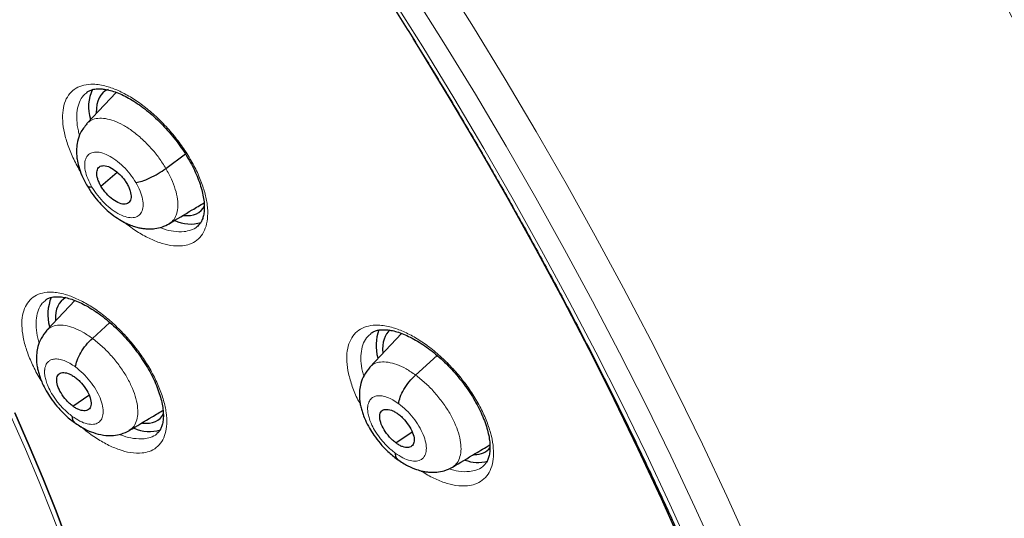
# Model space of a CAD drawing. Header units: millimetres. Extents: x 8 to 2385, y 12 to 2606.
# Tile 70 of 156: x 2204 to 2224, y 898 to 907. Entities that reach past the tile are written whole.
import ezdxf

# ---------------------------------------------------------------- set-up
doc = ezdxf.new("R2010")
doc.units = ezdxf.units.MM

msp = doc.modelspace()

# ---------------------------------------------------------------- linework, layer by layer
at = {"color": 7, "linetype": 'Continuous', "lineweight": 30}
for p, q in [((2206.363, 905.997), (2205.787, 905.389)), ((2207.334, 904.511), (2207.715, 904.793)), ((2206.066, 904.162), (2206.379, 904.436)), ((2205.554, 901.928), (2205.004, 901.346)), ((2205.898, 901.187), (2206.24, 901.497)), ((2211.941, 901.284), (2211.319, 900.626)), ((2212.215, 900.469), (2212.638, 900.852)), ((2205.516, 899.86), (2205.828, 900.077)), ((2211.832, 899.141), (2212.146, 899.359))]:
    msp.add_line(p, q, dxfattribs=at)
at = {"color": 252, "linetype": 'Continuous', "lineweight": 0, "flags": 128}
for points in [[(2212.708, 908.293), (2213.345, 907.276), (2213.967, 906.257), (2214.571, 905.236), (2215.159, 904.214), (2215.728, 903.192), (2216.28, 902.171), (2216.814, 901.15), (2217.329, 900.131), (2217.825, 899.115), (2218.301, 898.102), (2218.758, 897.093)], [(2218.129, 896.887), (2217.677, 897.886), (2217.205, 898.889), (2216.714, 899.895), (2216.205, 900.904), (2215.676, 901.914), (2215.13, 902.926), (2214.566, 903.938), (2213.984, 904.949), (2213.385, 905.96), (2212.77, 906.969), (2212.139, 907.976)], [(2211.737, 907.876), (2212.358, 906.886), (2212.964, 905.893), (2213.553, 904.898), (2214.125, 903.902), (2214.68, 902.906), (2215.218, 901.911), (2215.738, 900.917), (2216.24, 899.924), (2216.723, 898.934), (2217.187, 897.947), (2217.632, 896.964)], [(2204.303, 899.667), (2204.588, 899.022), (2204.857, 898.381), (2205.111, 897.745), (2205.35, 897.113)]]:
    msp.add_lwpolyline(points, dxfattribs=at)
at = {"color": 7, "linetype": 'Continuous', "lineweight": 30, "flags": 128}
for points in [[(2212.164, 907.054), (2212.295, 906.842), (2212.887, 905.865), (2213.464, 904.888), (2214.023, 903.909), (2214.566, 902.93), (2215.092, 901.952), (2215.6, 900.975), (2216.09, 900), (2216.562, 899.027), (2217.015, 898.058), (2217.449, 897.092)], [(2204.379, 899.728), (2204.664, 899.083), (2204.934, 898.442), (2205.188, 897.806), (2205.426, 897.174)], [(2205.426, 897.174), (2205.188, 897.806), (2204.934, 898.442), (2204.664, 899.083), (2204.379, 899.728)]]:
    msp.add_lwpolyline(points, dxfattribs=at)
at = {"color": 7, "linetype": 'Continuous', "lineweight": 30}
for centre, radius, start, end in [((2206.618, 905.714), 0.796, 154.1684, 197.4436), ((2207.815, 904.152), 0.729, 245.0744, 286.9209), ((2205.892, 901.653), 0.865, 157.2058, 195.8161), ((2212.34, 901.05), 0.897, 160.2, 195.8391), ((2207.016, 900.085), 0.72, 245.1675, 287.1124), ((2213.439, 899.468), 0.709, 248.7657, 284.9042)]:
    msp.add_arc(centre, radius, start, end, dxfattribs=at)
for centre, major_axis, ratio, start_param, end_param in [((2207.057, 904.833), (-0.941, 1.169), 0.458717, 6.133759, 6.839964), ((2207.057, 904.833), (-0.941, 1.169), 0.458717, 2.696563, 3.358016), ((2206.259, 900.773), (-0.943, 1.17), 0.458154, 6.173879, 6.834932), ((2212.665, 900.169), (-0.95, 1.177), 0.458707, 6.270032, 6.879709), ((2206.259, 900.773), (-0.943, 1.17), 0.458154, 2.697257, 3.337497), ((2212.665, 900.169), (-0.95, 1.177), 0.458707, 2.779694, 3.266161)]:
    msp.add_ellipse(centre, major_axis=major_axis, ratio=ratio, start_param=start_param, end_param=end_param, dxfattribs=at)
at = {"color": 252, "linetype": 'Continuous', "lineweight": 0}
for points, knots in [([(2190.419, 943.757), (2191.408, 943.163), (2193.386, 941.976), (2196.393, 939.869), (2199.399, 937.545), (2202.386, 934.997), (2205.329, 932.251), (2208.205, 929.328), (2210.991, 926.251), (2213.666, 923.044), (2216.209, 919.731), (2218.6, 916.34), (2220.82, 912.896), (2222.852, 909.426), (2224.68, 905.957), (2226.289, 902.518), (2227.667, 899.134), (2228.804, 895.832), (2229.69, 892.638), (2230.318, 889.577), (2230.684, 886.673), (2230.784, 883.949), (2230.618, 881.425), (2230.186, 879.123), (2229.495, 877.057), (2228.541, 875.256), (2227.446, 873.797), (2226.561, 873.078), (2226.169, 872.759)], [0, 0, 0, 0, 0.038768, 0.077537, 0.116305, 0.155073, 0.193842, 0.23261, 0.271379, 0.310147, 0.348915, 0.387684, 0.426452, 0.46522, 0.503989, 0.542757, 0.581526, 0.620294, 0.659062, 0.697831, 0.736599, 0.775367, 0.814136, 0.852904, 0.891672, 0.930441, 0.969209, 1, 1, 1, 1]), ([(2207.657, 902.997), (2207.705, 903.005), (2207.811, 903.024), (2207.945, 903.1), (2208.055, 903.219), (2208.126, 903.378), (2208.158, 903.571), (2208.149, 903.793), (2208.101, 904.036), (2208.013, 904.295), (2207.889, 904.561), (2207.733, 904.828), (2207.548, 905.088), (2207.34, 905.333), (2207.115, 905.557), (2206.879, 905.752), (2206.64, 905.915), (2206.402, 906.039), (2206.155, 906.13), (2205.927, 906.166), (2205.728, 906.147), (2205.573, 906.086), (2205.45, 905.981), (2205.364, 905.836), (2205.317, 905.655), (2205.31, 905.444), (2205.344, 905.208), (2205.418, 904.954), (2205.525, 904.693), (2205.623, 904.519), (2205.671, 904.435)], [0, 0, 0, 0, 0.0291889, 0.0649411, 0.1006931, 0.1364341, 0.1721749, 0.2078785, 0.2435819, 0.2792384, 0.3148947, 0.3505149, 0.3861352, 0.421746, 0.4573569, 0.4929892, 0.5286216, 0.5642967, 0.5999721, 0.6445186, 0.6802653, 0.716012, 0.7517594, 0.7875066, 0.8232382, 0.8589695, 0.8946584, 0.9303472, 0.9659902, 1, 1, 1, 1]), ([(2205.649, 905.155), (2205.64, 905.185), (2205.608, 905.291), (2205.589, 905.458), (2205.594, 905.649), (2205.639, 905.81), (2205.703, 905.926), (2205.764, 905.974), (2205.787, 905.991)], [0, 0, 0, 0, 0.0791198, 0.2794115, 0.4799619, 0.6805139, 0.8811738, 1, 1, 1, 1]), ([(2205.788, 905.388), (2205.817, 905.413), (2205.876, 905.465), (2206.002, 905.495), (2206.152, 905.491), (2206.32, 905.447), (2206.501, 905.362), (2206.687, 905.241), (2206.87, 905.089), (2207.044, 904.913), (2207.204, 904.718), (2207.291, 904.58), (2207.334, 904.511)], [0, 0, 0, 0, 0.09328, 0.194024, 0.294768, 0.395379, 0.496043, 0.596793, 0.697555, 0.798353, 0.899107, 1, 1, 1, 1]), ([(2205.89, 904.143), (2205.86, 904.199), (2205.8, 904.312), (2205.753, 904.473), (2205.742, 904.614), (2205.771, 904.727), (2205.838, 904.803), (2205.937, 904.837), (2206.062, 904.827), (2206.205, 904.773), (2206.355, 904.68), (2206.503, 904.553), (2206.64, 904.401), (2206.712, 904.29), (2206.748, 904.234)], [0, 0, 0, 0, 0.083336, 0.16667, 0.250005, 0.333339, 0.416673, 0.500003, 0.583336, 0.666668, 0.750003, 0.833337, 0.916667, 1, 1, 1, 1]), ([(2207.334, 904.511), (2207.372, 904.441), (2207.449, 904.302), (2207.524, 904.099), (2207.567, 903.908), (2207.574, 903.737), (2207.543, 903.595), (2207.486, 903.489), (2207.425, 903.45), (2207.398, 903.434)], [0, 0, 0, 0, 0.147967, 0.295731, 0.443559, 0.591335, 0.739092, 0.886724, 1, 1, 1, 1]), ([(2206.748, 904.234), (2206.778, 904.178), (2206.838, 904.066), (2206.885, 903.905), (2206.896, 903.763), (2206.867, 903.651), (2206.801, 903.575), (2206.701, 903.541), (2206.576, 903.551), (2206.433, 903.605), (2206.283, 903.698), (2206.135, 903.825), (2205.998, 903.976), (2205.926, 904.087), (2205.89, 904.143)], [0, 0, 0, 0, 0.083333, 0.166663, 0.249997, 0.333332, 0.416664, 0.499997, 0.583327, 0.666661, 0.749995, 0.83333, 0.916664, 1, 1, 1, 1]), ([(2206.509, 903.466), (2206.585, 903.408), (2206.741, 903.289), (2206.977, 903.153), (2207.209, 903.054), (2207.443, 902.992), (2207.582, 902.995), (2207.657, 902.997)], [0, 0, 0, 0, 0.1869, 0.381028, 0.575405, 0.769783, 1, 1, 1, 1]), ([(2207.693, 903.274), (2207.625, 903.273), (2207.5, 903.27), (2207.335, 903.308), (2207.244, 903.348), (2207.222, 903.357)], [0, 0, 0, 0, 0.473309, 0.872978, 1, 1, 1, 1]), ([(2207.951, 903.378), (2207.95, 903.376), (2207.916, 903.339), (2207.83, 903.301), (2207.735, 903.282), (2207.693, 903.274)], [0, 0, 0, 0, 0.020472, 0.559727, 1, 1, 1, 1]), ([(2206.872, 898.945), (2206.918, 898.953), (2207.022, 898.971), (2207.153, 899.046), (2207.26, 899.163), (2207.328, 899.321), (2207.358, 899.512), (2207.346, 899.732), (2207.296, 899.973), (2207.205, 900.231), (2207.08, 900.496), (2206.921, 900.761), (2206.735, 901.02), (2206.526, 901.264), (2206.301, 901.488), (2206.065, 901.683), (2205.825, 901.846), (2205.588, 901.97), (2205.343, 902.061), (2205.116, 902.099), (2204.92, 902.081), (2204.766, 902.021), (2204.647, 901.917), (2204.563, 901.774), (2204.519, 901.595), (2204.515, 901.385), (2204.552, 901.151), (2204.626, 900.899), (2204.742, 900.636), (2204.836, 900.452), (2204.898, 900.359), (2204.902, 900.354)], [0, 0, 0, 0, 0.028676, 0.064291, 0.099906, 0.135503, 0.1711, 0.206665, 0.24223, 0.277762, 0.313295, 0.34881, 0.384325, 0.419844, 0.455362, 0.490905, 0.526448, 0.562025, 0.597602, 0.642041, 0.677646, 0.713251, 0.748857, 0.784463, 0.820051, 0.855638, 0.891193, 0.926747, 0.962272, 0.997797, 1, 1, 1, 1]), ([(2204.86, 901.092), (2204.849, 901.125), (2204.815, 901.233), (2204.794, 901.401), (2204.797, 901.589), (2204.838, 901.749), (2204.9, 901.865), (2204.96, 901.911), (2204.983, 901.929)], [0, 0, 0, 0, 0.085147, 0.283754, 0.482561, 0.681369, 0.880291, 1, 1, 1, 1]), ([(2205.006, 901.344), (2205.033, 901.368), (2205.089, 901.419), (2205.212, 901.45), (2205.362, 901.444), (2205.531, 901.397), (2205.712, 901.315), (2205.836, 901.23), (2205.898, 901.187)], [0, 0, 0, 0, 0.148897, 0.319048, 0.489219, 0.659451, 0.829611, 1, 1, 1, 1]), ([(2213.233, 898.303), (2213.282, 898.311), (2213.39, 898.329), (2213.526, 898.405), (2213.638, 898.523), (2213.711, 898.681), (2213.745, 898.873), (2213.736, 899.093), (2213.688, 899.335), (2213.6, 899.592), (2213.477, 899.857), (2213.319, 900.122), (2213.133, 900.38), (2212.924, 900.624), (2212.697, 900.846), (2212.459, 901.041), (2212.216, 901.203), (2211.976, 901.327), (2211.726, 901.417), (2211.495, 901.454), (2211.293, 901.435), (2211.135, 901.375), (2211.01, 901.27), (2210.922, 901.127), (2210.874, 900.947), (2210.866, 900.737), (2210.899, 900.502), (2210.974, 900.25), (2211.054, 900.047), (2211.119, 899.931), (2211.135, 899.904)], [0, 0, 0, 0, 0.030118, 0.066722, 0.103326, 0.139897, 0.176468, 0.212979, 0.24949, 0.285941, 0.322391, 0.358807, 0.395224, 0.431646, 0.468069, 0.504536, 0.541003, 0.577533, 0.614063, 0.659743, 0.696329, 0.732914, 0.769501, 0.806088, 0.842642, 0.879196, 0.915687, 0.952178, 0.988614, 1, 1, 1, 1]), ([(2211.204, 900.448), (2211.194, 900.479), (2211.162, 900.585), (2211.144, 900.751), (2211.15, 900.941), (2211.195, 901.101), (2211.259, 901.215), (2211.32, 901.261), (2211.342, 901.278)], [0, 0, 0, 0, 0.0813898, 0.2826377, 0.484257, 0.6858784, 0.8877079, 1, 1, 1, 1]), ([(2205.898, 901.187), (2205.959, 901.139), (2206.082, 901.043), (2206.257, 900.864), (2206.416, 900.67), (2206.553, 900.465), (2206.663, 900.257), (2206.741, 900.054), (2206.783, 899.865), (2206.79, 899.696), (2206.761, 899.554), (2206.705, 899.447), (2206.644, 899.407), (2206.617, 899.389)], [0, 0, 0, 0, 0.092749, 0.185376, 0.278042, 0.370673, 0.463293, 0.555833, 0.648322, 0.740936, 0.833553, 0.926048, 1, 1, 1, 1]), ([(2205.503, 899.662), (2205.447, 899.707), (2205.34, 899.794), (2205.203, 899.954), (2205.101, 900.105), (2205.032, 900.241), (2204.99, 900.354), (2204.971, 900.437), (2204.964, 900.494), (2204.963, 900.532), (2204.964, 900.558), (2204.966, 900.584), (2204.972, 900.617), (2204.99, 900.677), (2205.023, 900.723), (2205.062, 900.752), (2205.088, 900.766), (2205.119, 900.777), (2205.169, 900.786), (2205.243, 900.783), (2205.344, 900.755), (2205.454, 900.705), (2205.53, 900.653), (2205.568, 900.627)], [0, 0, 0, 0, 0.09429, 0.179458, 0.255607, 0.32267, 0.380667, 0.429521, 0.457042, 0.480539, 0.500011, 0.507749, 0.531997, 0.571416, 0.64735, 0.670516, 0.695323, 0.721778, 0.749899, 0.811603, 0.87384, 0.936573, 1, 1, 1, 1]), ([(2211.321, 900.624), (2211.347, 900.648), (2211.404, 900.699), (2211.528, 900.73), (2211.678, 900.725), (2211.848, 900.679), (2212.029, 900.597), (2212.153, 900.512), (2212.215, 900.469)], [0, 0, 0, 0, 0.14922, 0.319306, 0.489414, 0.659581, 0.829676, 1, 1, 1, 1]), ([(2205.568, 900.627), (2205.618, 900.587), (2205.717, 900.507), (2205.853, 900.354), (2205.968, 900.189), (2206.053, 900.021), (2206.103, 899.86), (2206.114, 899.72), (2206.086, 899.608), (2206.02, 899.533), (2205.921, 899.499), (2205.796, 899.51), (2205.653, 899.562), (2205.553, 899.629), (2205.503, 899.662)], [0, 0, 0, 0, 0.083337, 0.16667, 0.250005, 0.333339, 0.416673, 0.500005, 0.58334, 0.666674, 0.750004, 0.833336, 0.916667, 1, 1, 1, 1]), ([(2212.215, 900.469), (2212.277, 900.421), (2212.401, 900.325), (2212.575, 900.147), (2212.734, 899.953), (2212.872, 899.748), (2212.982, 899.54), (2213.06, 899.337), (2213.102, 899.148), (2213.108, 898.979), (2213.079, 898.837), (2213.023, 898.729), (2212.962, 898.688), (2212.934, 898.671)], [0, 0, 0, 0, 0.092737, 0.185353, 0.278007, 0.370627, 0.463235, 0.555763, 0.64824, 0.740842, 0.833448, 0.925931, 1, 1, 1, 1]), ([(2211.818, 898.942), (2211.762, 898.987), (2211.654, 899.073), (2211.518, 899.234), (2211.415, 899.385), (2211.346, 899.52), (2211.305, 899.634), (2211.285, 899.716), (2211.279, 899.773), (2211.277, 899.812), (2211.278, 899.838), (2211.281, 899.864), (2211.286, 899.897), (2211.305, 899.957), (2211.338, 900.003), (2211.377, 900.032), (2211.403, 900.046), (2211.435, 900.057), (2211.485, 900.066), (2211.559, 900.064), (2211.661, 900.036), (2211.771, 899.987), (2211.847, 899.935), (2211.886, 899.908)], [0, 0, 0, 0, 0.094297, 0.179471, 0.255623, 0.322688, 0.380683, 0.429534, 0.457051, 0.480544, 0.50001, 0.507772, 0.532041, 0.571468, 0.647388, 0.670547, 0.695346, 0.721789, 0.749899, 0.81159, 0.873823, 0.93656, 1, 1, 1, 1]), ([(2211.886, 899.908), (2211.935, 899.869), (2212.035, 899.789), (2212.171, 899.636), (2212.286, 899.472), (2212.371, 899.303), (2212.421, 899.143), (2212.432, 899.002), (2212.403, 898.89), (2212.337, 898.814), (2212.238, 898.78), (2212.112, 898.791), (2211.969, 898.842), (2211.869, 898.909), (2211.818, 898.942)], [0, 0, 0, 0, 0.083337, 0.16667, 0.250005, 0.333339, 0.416673, 0.500005, 0.583339, 0.666674, 0.750004, 0.833336, 0.916667, 1, 1, 1, 1]), ([(2205.673, 899.463), (2205.688, 899.45), (2205.78, 899.367), (2205.956, 899.244), (2206.194, 899.102), (2206.425, 899.004), (2206.658, 898.941), (2206.797, 898.944), (2206.872, 898.945)], [0, 0, 0, 0, 0.035702, 0.221199, 0.406697, 0.592371, 0.778045, 1, 1, 1, 1]), ([(2206.907, 899.224), (2206.839, 899.223), (2206.715, 899.221), (2206.549, 899.259), (2206.456, 899.301), (2206.431, 899.311)], [0, 0, 0, 0, 0.4696168, 0.8625134, 1, 1, 1, 1]), ([(2207.158, 899.323), (2207.157, 899.322), (2207.125, 899.286), (2207.041, 899.249), (2206.949, 899.232), (2206.907, 899.224)], [0, 0, 0, 0, 0.01477, 0.56055, 1, 1, 1, 1]), ([(2212.303, 898.604), (2212.384, 898.555), (2212.545, 898.457), (2212.78, 898.361), (2213.016, 898.298), (2213.157, 898.301), (2213.233, 898.303)], [0, 0, 0, 0, 0.238855, 0.478333, 0.717811, 1, 1, 1, 1]), ([(2213.268, 898.582), (2213.199, 898.579), (2213.074, 898.574), (2212.929, 898.617), (2212.863, 898.636)], [0, 0, 0, 0, 0.547411, 1, 1, 1, 1]), ([(2213.535, 898.688), (2213.532, 898.685), (2213.497, 898.647), (2213.408, 898.608), (2213.311, 898.59), (2213.268, 898.582)], [0, 0, 0, 0, 0.036971, 0.565274, 1, 1, 1, 1])]:
    msp.add_open_spline(points, degree=3, knots=knots, dxfattribs=at)
at = {"color": 7, "linetype": 'Continuous', "lineweight": 30}
for points, knots in [([(2226.169, 872.714), (2226.245, 872.774), (2226.396, 872.892), (2226.599, 873.059), (2226.779, 873.213), (2226.936, 873.352), (2227.082, 873.486), (2227.215, 873.611), (2227.341, 873.734), (2227.463, 873.856), (2227.592, 873.989), (2227.724, 874.13), (2227.852, 874.271), (2227.967, 874.402), (2228.07, 874.522), (2228.186, 874.662), (2228.317, 874.825), (2228.464, 875.016), (2228.607, 875.211), (2228.749, 875.411), (2228.888, 875.617), (2229.024, 875.827), (2229.155, 876.041), (2229.284, 876.26), (2229.416, 876.494), (2229.555, 876.755), (2229.703, 877.051), (2229.862, 877.39), (2230.019, 877.753), (2230.167, 878.122), (2230.296, 878.472), (2230.397, 878.768), (2230.474, 879.01), (2230.531, 879.196), (2230.578, 879.359), (2230.622, 879.516), (2230.674, 879.704), (2230.736, 879.948), (2230.81, 880.257), (2230.898, 880.664), (2230.993, 881.16), (2231.084, 881.734), (2231.16, 882.326), (2231.214, 882.866), (2231.251, 883.348), (2231.275, 883.768), (2231.291, 884.181), (2231.301, 884.567), (2231.304, 884.906), (2231.303, 885.176), (2231.301, 885.383), (2231.298, 885.535), (2231.295, 885.674), (2231.291, 885.82), (2231.285, 885.993), (2231.276, 886.227), (2231.261, 886.532), (2231.238, 886.913), (2231.208, 887.329), (2231.164, 887.832), (2231.105, 888.396), (2231.032, 888.993), (2230.957, 889.538), (2230.882, 890.032), (2230.804, 890.502), (2230.709, 891.037), (2230.588, 891.671), (2230.428, 892.431), (2230.239, 893.259), (2230.015, 894.156), (2229.764, 895.086), (2229.485, 896.044), (2229.18, 897.025), (2228.834, 898.066), (2228.474, 899.081), (2228.112, 900.051), (2227.762, 900.946), (2227.406, 901.82), (2227, 902.779), (2226.544, 903.812), (2226.038, 904.908), (2225.542, 905.941), (2225.06, 906.909), (2224.609, 907.787), (2224.191, 908.579), (2223.807, 909.288), (2223.446, 909.943), (2223.093, 910.569), (2222.731, 911.199), (2222.342, 911.865), (2221.904, 912.598), (2221.414, 913.402), (2220.866, 914.278), (2220.274, 915.203), (2219.635, 916.176), (2218.969, 917.163), (2218.28, 918.159), (2217.568, 919.16), (2216.819, 920.186), (2216.044, 921.221), (2215.252, 922.249), (2214.449, 923.266), (2213.533, 924.396), (2212.5, 925.632), (2211.344, 926.967), (2210.172, 928.274), (2209.004, 929.531), (2207.844, 930.737), (2206.692, 931.894), (2205.742, 932.817), (2205.014, 933.506), (2204.527, 933.96), (2204.086, 934.366), (2203.69, 934.725), (2203.341, 935.038), (2203.039, 935.306), (2202.784, 935.531), (2202.577, 935.712), (2202.417, 935.852), (2202.309, 935.945), (2202.225, 936.017), (2202.134, 936.096), (2201.998, 936.213), (2201.817, 936.368), (2201.6, 936.552), (2201.359, 936.755), (2201.017, 937.042), (2200.562, 937.417), (2199.981, 937.889), (2199.346, 938.394), (2198.673, 938.919), (2197.989, 939.438), (2197.29, 939.959), (2196.592, 940.465), (2195.901, 940.953), (2195.258, 941.397), (2194.661, 941.799), (2194.102, 942.167), (2193.567, 942.511), (2193.046, 942.84), (2192.57, 943.133), (2192.136, 943.395), (2191.747, 943.626), (2191.49, 943.775), (2191.364, 943.848)], [0, 0, 0, 0, 0.004217, 0.008284, 0.012222, 0.015958, 0.01932, 0.022303, 0.025139, 0.027883, 0.031143, 0.034732, 0.038073, 0.041127, 0.043894, 0.046373, 0.050715, 0.054906, 0.059201, 0.0636, 0.068057, 0.072537, 0.07702, 0.081477, 0.086091, 0.091338, 0.09724, 0.103711, 0.111091, 0.117983, 0.124387, 0.130251, 0.133986, 0.137258, 0.140065, 0.142547, 0.145406, 0.149865, 0.155135, 0.161218, 0.17036, 0.179656, 0.189007, 0.198414, 0.204715, 0.211041, 0.217366, 0.223116, 0.228044, 0.232152, 0.234803, 0.236946, 0.238693, 0.240738, 0.243203, 0.246088, 0.250688, 0.256067, 0.262071, 0.267955, 0.27676, 0.285026, 0.291949, 0.298442, 0.304505, 0.31033, 0.319235, 0.32889, 0.339294, 0.350445, 0.362341, 0.373565, 0.385378, 0.397777, 0.410764, 0.421374, 0.431885, 0.442021, 0.451783, 0.465081, 0.47762, 0.4894, 0.500423, 0.51069, 0.519368, 0.527422, 0.534852, 0.541716, 0.548808, 0.556382, 0.564437, 0.573854, 0.583853, 0.594433, 0.605593, 0.617333, 0.628507, 0.64016, 0.652283, 0.664542, 0.676776, 0.688985, 0.701169, 0.717883, 0.734551, 0.751176, 0.767759, 0.783481, 0.799167, 0.814819, 0.821947, 0.828453, 0.834332, 0.839584, 0.844209, 0.848206, 0.851574, 0.854314, 0.856426, 0.857908, 0.858562, 0.859727, 0.86151, 0.863912, 0.866858, 0.870031, 0.873396, 0.88028, 0.88785, 0.896108, 0.905054, 0.914095, 0.922694, 0.932262, 0.941216, 0.949553, 0.957275, 0.964407, 0.97131, 0.978091, 0.98475, 0.989898, 0.995058, 1, 1, 1, 1]), ([(2183.1, 936.473), (2183.223, 936.402), (2183.581, 936.194), (2184.175, 935.839), (2184.883, 935.402), (2185.593, 934.949), (2186.305, 934.482), (2187.019, 933.999), (2187.734, 933.501), (2188.45, 932.99), (2189.166, 932.463), (2189.883, 931.923), (2190.6, 931.369), (2191.316, 930.802), (2192.031, 930.222), (2192.745, 929.628), (2193.458, 929.022), (2194.168, 928.404), (2194.877, 927.773), (2195.583, 927.131), (2196.285, 926.478), (2196.985, 925.813), (2197.68, 925.138), (2198.372, 924.452), (2199.06, 923.756), (2199.742, 923.05), (2200.42, 922.335), (2201.093, 921.611), (2201.759, 920.878), (2202.42, 920.136), (2203.075, 919.387), (2203.722, 918.63), (2204.363, 917.866), (2204.997, 917.095), (2205.623, 916.317), (2206.241, 915.533), (2206.851, 914.744), (2207.452, 913.949), (2208.045, 913.149), (2208.628, 912.345), (2209.202, 911.536), (2209.767, 910.724), (2210.322, 909.908), (2210.866, 909.089), (2211.4, 908.267), (2211.923, 907.444), (2212.436, 906.618), (2212.937, 905.792), (2213.426, 904.964), (2213.904, 904.135), (2214.37, 903.307), (2214.824, 902.478), (2215.266, 901.651), (2215.695, 900.824), (2216.111, 899.999), (2216.514, 899.176), (2216.904, 898.355), (2217.281, 897.536), (2217.644, 896.721), (2217.993, 895.909), (2218.329, 895.102), (2218.65, 894.298), (2218.957, 893.499), (2219.25, 892.705), (2219.529, 891.917), (2219.793, 891.135), (2220.042, 890.358), (2220.276, 889.589), (2220.495, 888.827), (2220.699, 888.071), (2220.889, 887.324), (2221.063, 886.585), (2221.221, 885.855), (2221.365, 885.133), (2221.493, 884.421), (2221.605, 883.718), (2221.702, 883.025), (2221.784, 882.342), (2221.85, 881.67), (2221.9, 881.009), (2221.935, 880.36), (2221.955, 879.722), (2221.958, 879.096), (2221.947, 878.482), (2221.92, 877.88), (2221.878, 877.291), (2221.82, 876.716), (2221.747, 876.153), (2221.658, 875.605), (2221.555, 875.069), (2221.436, 874.548), (2221.303, 874.041), (2221.154, 873.549), (2220.99, 873.071), (2220.812, 872.607), (2220.618, 872.159), (2220.41, 871.726), (2220.187, 871.308), (2219.95, 870.905), (2219.698, 870.518), (2219.431, 870.147), (2219.149, 869.791), (2218.854, 869.452), (2218.543, 869.13), (2218.32, 868.913), (2218.197, 868.809), (2218.187, 868.8)], [0, 0, 0, 0, 0.005121, 0.0148455, 0.0245712, 0.0342984, 0.0440269, 0.0537567, 0.0634877, 0.07322, 0.0829533, 0.0926878, 0.1024234, 0.1121599, 0.1218973, 0.1316357, 0.1413749, 0.1511148, 0.1608555, 0.1705969, 0.1803389, 0.1900815, 0.1998246, 0.2095683, 0.2193123, 0.2290569, 0.2388017, 0.248547, 0.2582925, 0.2680382, 0.2777842, 0.2875303, 0.2972765, 0.3070229, 0.3167693, 0.3265157, 0.3362621, 0.3460084, 0.3557546, 0.3655006, 0.3752465, 0.3849921, 0.3947374, 0.4044825, 0.4142272, 0.4239714, 0.4337153, 0.4434587, 0.4532015, 0.4629438, 0.4726855, 0.4824265, 0.4921668, 0.5019063, 0.511645, 0.5213829, 0.5311198, 0.5408558, 0.5505908, 0.5603247, 0.5700574, 0.579789, 0.5895194, 0.5992484, 0.6089761, 0.6187024, 0.6284273, 0.6381507, 0.6478725, 0.6575928, 0.6673115, 0.6770286, 0.6867441, 0.696458, 0.7061704, 0.7158812, 0.7255907, 0.7352988, 0.7450058, 0.7547118, 0.764417, 0.7741219, 0.7838267, 0.7935318, 0.8032377, 0.812945, 0.8226544, 0.8323667, 0.842083, 0.8518043, 0.8615319, 0.8712671, 0.8810113, 0.8907661, 0.9005331, 0.910314, 0.9201102, 0.9299231, 0.939754, 0.9496034, 0.9594718, 0.9693586, 0.9792629, 0.9891827, 0.9991155, 1, 1, 1, 1]), ([(2188.558, 917.018), (2188.647, 916.948), (2188.907, 916.745), (2189.336, 916.398), (2189.845, 915.974), (2190.353, 915.537), (2190.859, 915.088), (2191.363, 914.628), (2191.864, 914.155), (2192.362, 913.672), (2192.856, 913.179), (2193.346, 912.675), (2193.831, 912.162), (2194.311, 911.64), (2194.786, 911.109), (2195.254, 910.571), (2195.715, 910.025), (2196.17, 909.472), (2196.617, 908.913), (2197.056, 908.348), (2197.487, 907.777), (2197.908, 907.202), (2198.321, 906.623), (2198.724, 906.04), (2199.117, 905.454), (2199.5, 904.865), (2199.872, 904.275), (2200.233, 903.684), (2200.582, 903.091), (2200.92, 902.499), (2201.245, 901.907), (2201.558, 901.317), (2201.859, 900.728), (2202.147, 900.141), (2202.421, 899.557), (2202.682, 898.977), (2202.929, 898.401), (2203.162, 897.83), (2203.382, 897.263), (2203.587, 896.703), (2203.777, 896.149), (2203.953, 895.602), (2204.114, 895.063), (2204.261, 894.532), (2204.393, 894.01), (2204.51, 893.497), (2204.612, 892.994), (2204.699, 892.502), (2204.771, 892.02), (2204.828, 891.55), (2204.871, 891.092), (2204.899, 890.646), (2204.912, 890.213), (2204.911, 889.794), (2204.896, 889.387), (2204.867, 888.995), (2204.824, 888.618), (2204.768, 888.254), (2204.698, 887.906), (2204.616, 887.572), (2204.52, 887.253), (2204.412, 886.948), (2204.29, 886.659), (2204.156, 886.384), (2204.009, 886.123), (2203.849, 885.876), (2203.675, 885.644), (2203.486, 885.426), (2203.284, 885.222), (2203.138, 885.1), (2203.065, 885.039)], [0, 0, 0, 0, 0.0077605, 0.0225082, 0.0372629, 0.0520254, 0.0667952, 0.0815715, 0.0963538, 0.1111415, 0.1259339, 0.1407306, 0.1555309, 0.1703342, 0.1851402, 0.1999482, 0.2147578, 0.2295684, 0.2443796, 0.2591908, 0.2740013, 0.2888107, 0.3036185, 0.3184242, 0.3332272, 0.348027, 0.362823, 0.3776148, 0.3924017, 0.4071832, 0.4219587, 0.4367275, 0.451489, 0.4662426, 0.4809875, 0.4957232, 0.5104488, 0.5251637, 0.5398671, 0.5545584, 0.5692368, 0.5839016, 0.5985523, 0.6131882, 0.6278088, 0.6424139, 0.6570033, 0.6715771, 0.6861357, 0.70068, 0.7152112, 0.7297313, 0.7442433, 0.7587509, 0.7732583, 0.7877708, 0.8022961, 0.8168443, 0.8314277, 0.8460616, 0.8607644, 0.8755581, 0.8904682, 0.9055234, 0.9207543, 0.9361914, 0.9518601, 0.967774, 0.9839253, 1, 1, 1, 1]), ([(2205.784, 905.995), (2205.787, 905.998), (2205.807, 906.017), (2205.851, 906.038), (2205.925, 906.061), (2206.011, 906.07), (2206.111, 906.065), (2206.22, 906.045), (2206.341, 906.009), (2206.47, 905.956), (2206.606, 905.887), (2206.745, 905.803), (2206.887, 905.703), (2207.029, 905.59), (2207.168, 905.465), (2207.303, 905.328), (2207.432, 905.183), (2207.554, 905.031), (2207.665, 904.874), (2207.766, 904.714), (2207.855, 904.554), (2207.93, 904.396), (2207.991, 904.241), (2208.037, 904.093), (2208.068, 903.955), (2208.085, 903.826), (2208.087, 903.711), (2208.077, 903.612), (2208.055, 903.527), (2208.023, 903.457), (2207.989, 903.409), (2207.961, 903.387), (2207.95, 903.378)], [0, 0, 0, 0, 0.008135, 0.045668, 0.080658, 0.117824, 0.149732, 0.183687, 0.217572, 0.251388, 0.285557, 0.320043, 0.35446, 0.389182, 0.424044, 0.4588, 0.493802, 0.528775, 0.563529, 0.598526, 0.63335, 0.667766, 0.702485, 0.73688, 0.770538, 0.804735, 0.838567, 0.871586, 0.905504, 0.940357, 0.976143, 1, 1, 1, 1]), ([(2205.791, 905.384), (2205.745, 905.328), (2205.664, 905.225), (2205.606, 905.051), (2205.586, 904.907), (2205.588, 904.789), (2205.6, 904.676), (2205.631, 904.538), (2205.691, 904.361), (2205.761, 904.234), (2205.799, 904.164)], [0, 0, 0, 0, 0.175025, 0.3167857, 0.4269121, 0.5077422, 0.58754, 0.697327, 0.83537, 1, 1, 1, 1]), ([(2206.066, 904.162), (2206.053, 904.187), (2206.026, 904.236), (2205.991, 904.332), (2205.977, 904.441), (2206.01, 904.535), (2206.092, 904.574), (2206.207, 904.556), (2206.34, 904.48), (2206.448, 904.381), (2206.525, 904.289), (2206.556, 904.24), (2206.571, 904.216)], [0, 0, 0, 0, 0.062835, 0.125528, 0.250809, 0.375516, 0.499999, 0.624482, 0.74919, 0.874471, 0.937165, 1, 1, 1, 1]), ([(2206.748, 904.234), (2206.786, 904.242), (2206.864, 904.257), (2207.02, 904.321), (2207.186, 904.408), (2207.285, 904.477), (2207.334, 904.511)], [0, 0, 0, 0, 0.248376, 0.499435, 0.750536, 1, 1, 1, 1]), ([(2205.799, 904.165), (2205.835, 904.107), (2205.905, 903.996), (2206.03, 903.845), (2206.155, 903.718), (2206.287, 903.606), (2206.421, 903.512), (2206.552, 903.44), (2206.665, 903.392), (2206.76, 903.362), (2206.843, 903.343), (2206.926, 903.331), (2207.019, 903.326), (2207.131, 903.333), (2207.267, 903.362), (2207.355, 903.406), (2207.402, 903.43)], [0, 0, 0, 0, 0.100663, 0.193251, 0.278182, 0.355478, 0.446588, 0.524174, 0.589597, 0.644409, 0.688239, 0.729161, 0.774716, 0.834802, 0.909867, 1, 1, 1, 1]), ([(2205.89, 904.143), (2205.858, 904.142), (2205.814, 904.139), (2205.808, 904.162), (2205.806, 904.168)], [0, 0, 0, 0, 0.716336, 1, 1, 1, 1]), ([(2206.571, 904.216), (2206.585, 904.191), (2206.612, 904.141), (2206.647, 904.045), (2206.661, 903.937), (2206.628, 903.842), (2206.546, 903.803), (2206.431, 903.821), (2206.298, 903.898), (2206.189, 903.996), (2206.113, 904.088), (2206.082, 904.137), (2206.066, 904.162)], [0, 0, 0, 0, 0.062835, 0.125528, 0.25081, 0.375517, 0.5, 0.624483, 0.749191, 0.874472, 0.937165, 1, 1, 1, 1]), ([(2207.4, 903.43), (2207.55, 903.52), (2207.779, 903.657), (2208.004, 903.791), (2208.081, 903.837)], [0, 0, 0, 0, 0.6552256, 1, 1, 1, 1]), ([(2204.98, 901.932), (2204.983, 901.935), (2205.001, 901.953), (2205.042, 901.972), (2205.113, 901.995), (2205.197, 902.004), (2205.295, 901.999), (2205.402, 901.979), (2205.522, 901.943), (2205.65, 901.891), (2205.785, 901.823), (2205.924, 901.739), (2206.065, 901.641), (2206.207, 901.528), (2206.347, 901.404), (2206.483, 901.268), (2206.613, 901.124), (2206.735, 900.973), (2206.849, 900.816), (2206.951, 900.657), (2207.042, 900.497), (2207.119, 900.34), (2207.182, 900.186), (2207.23, 900.038), (2207.264, 899.9), (2207.283, 899.772), (2207.287, 899.657), (2207.279, 899.558), (2207.259, 899.474), (2207.229, 899.405), (2207.197, 899.356), (2207.169, 899.334), (2207.157, 899.324)], [0, 0, 0, 0, 0.006528, 0.044218, 0.07911, 0.116199, 0.147965, 0.181782, 0.215552, 0.249285, 0.283379, 0.317827, 0.35221, 0.386897, 0.421767, 0.456508, 0.491492, 0.526492, 0.561234, 0.596217, 0.631075, 0.665468, 0.700166, 0.73459, 0.768225, 0.802326, 0.836134, 0.869089, 0.902735, 0.937407, 0.972936, 1, 1, 1, 1]), ([(2205.01, 901.344), (2204.969, 901.293), (2204.893, 901.199), (2204.833, 901.041), (2204.807, 900.905), (2204.802, 900.788), (2204.809, 900.688), (2204.825, 900.594), (2204.847, 900.506), (2204.877, 900.412), (2204.923, 900.298), (2204.992, 900.163), (2205.087, 900.011), (2205.207, 899.853), (2205.362, 899.684), (2205.482, 899.589), (2205.545, 899.539)], [0, 0, 0, 0, 0.10213, 0.187208, 0.25549, 0.308007, 0.358852, 0.404763, 0.448272, 0.49012, 0.546731, 0.625974, 0.700272, 0.787322, 0.8871, 1, 1, 1, 1]), ([(2211.339, 901.281), (2211.345, 901.286), (2211.366, 901.306), (2211.413, 901.328), (2211.488, 901.351), (2211.576, 901.359), (2211.678, 901.354), (2211.789, 901.334), (2211.912, 901.297), (2212.044, 901.244), (2212.181, 901.176), (2212.322, 901.092), (2212.466, 900.992), (2212.609, 900.88), (2212.75, 900.755), (2212.886, 900.619), (2213.016, 900.475), (2213.139, 900.323), (2213.251, 900.167), (2213.352, 900.008), (2213.441, 899.849), (2213.516, 899.692), (2213.577, 899.539), (2213.623, 899.392), (2213.654, 899.255), (2213.67, 899.128), (2213.672, 899.014), (2213.661, 898.916), (2213.638, 898.832), (2213.605, 898.763), (2213.572, 898.717), (2213.544, 898.696), (2213.534, 898.688)], [0, 0, 0, 0, 0.011429, 0.048304, 0.083034, 0.119891, 0.151813, 0.18578, 0.219693, 0.253561, 0.287782, 0.322305, 0.35676, 0.391514, 0.426391, 0.46116, 0.496171, 0.531135, 0.565878, 0.60086, 0.63565, 0.670034, 0.704719, 0.739062, 0.772676, 0.806842, 0.840647, 0.873668, 0.907685, 0.942715, 0.978841, 1, 1, 1, 1]), ([(2205.568, 900.627), (2205.576, 900.669), (2205.59, 900.753), (2205.666, 900.907), (2205.771, 901.061), (2205.856, 901.145), (2205.898, 901.187)], [0, 0, 0, 0, 0.248475, 0.499465, 0.750426, 1, 1, 1, 1]), ([(2205.516, 899.86), (2205.494, 899.877), (2205.451, 899.912), (2205.368, 899.997), (2205.279, 900.118), (2205.209, 900.267), (2205.192, 900.397), (2205.225, 900.489), (2205.307, 900.527), (2205.403, 900.512), (2205.489, 900.474), (2205.533, 900.443), (2205.555, 900.428)], [0, 0, 0, 0, 0.062835, 0.125537, 0.250829, 0.375517, 0.499985, 0.624467, 0.749168, 0.874459, 0.937162, 1, 1, 1, 1]), ([(2211.324, 900.623), (2211.283, 900.572), (2211.207, 900.478), (2211.147, 900.319), (2211.121, 900.183), (2211.116, 900.066), (2211.123, 899.966), (2211.138, 899.872), (2211.161, 899.783), (2211.192, 899.687), (2211.239, 899.571), (2211.309, 899.436), (2211.405, 899.285), (2211.525, 899.128), (2211.679, 898.961), (2211.797, 898.868), (2211.861, 898.818)], [0, 0, 0, 0, 0.102637, 0.187978, 0.256299, 0.308657, 0.359123, 0.405117, 0.449255, 0.492228, 0.549664, 0.62908, 0.703098, 0.789525, 0.888355, 1, 1, 1, 1]), ([(2211.886, 899.908), (2211.893, 899.95), (2211.908, 900.035), (2211.984, 900.189), (2212.089, 900.343), (2212.173, 900.427), (2212.215, 900.469)], [0, 0, 0, 0, 0.248336, 0.499404, 0.750474, 1, 1, 1, 1]), ([(2205.555, 900.428), (2205.577, 900.411), (2205.621, 900.377), (2205.703, 900.291), (2205.792, 900.171), (2205.862, 900.021), (2205.879, 899.892), (2205.847, 899.799), (2205.764, 899.762), (2205.668, 899.777), (2205.583, 899.815), (2205.538, 899.845), (2205.516, 899.86)], [0, 0, 0, 0, 0.0628351, 0.1255373, 0.2508291, 0.3755178, 0.4999856, 0.6244672, 0.749168, 0.8744595, 0.9371623, 1, 1, 1, 1]), ([(2206.619, 899.386), (2206.768, 899.475), (2206.993, 899.609), (2207.213, 899.741), (2207.287, 899.785)], [0, 0, 0, 0, 0.662191, 1, 1, 1, 1]), ([(2211.832, 899.141), (2211.81, 899.158), (2211.766, 899.192), (2211.684, 899.277), (2211.595, 899.398), (2211.525, 899.547), (2211.507, 899.677), (2211.54, 899.77), (2211.623, 899.807), (2211.72, 899.793), (2211.805, 899.755), (2211.849, 899.725), (2211.872, 899.71)], [0, 0, 0, 0, 0.0628345, 0.125537, 0.2508297, 0.3755162, 0.4999815, 0.6244643, 0.7491661, 0.874458, 0.9371614, 1, 1, 1, 1]), ([(2211.872, 899.71), (2211.894, 899.693), (2211.938, 899.658), (2212.02, 899.573), (2212.109, 899.452), (2212.179, 899.303), (2212.197, 899.173), (2212.163, 899.081), (2212.08, 899.043), (2211.984, 899.058), (2211.898, 899.095), (2211.854, 899.126), (2211.832, 899.141)], [0, 0, 0, 0, 0.062835, 0.125538, 0.25083, 0.375517, 0.499983, 0.624465, 0.749167, 0.874459, 0.937162, 1, 1, 1, 1]), ([(2205.503, 899.662), (2205.504, 899.626), (2205.505, 899.573), (2205.538, 899.556), (2205.548, 899.55)], [0, 0, 0, 0, 0.683327, 1, 1, 1, 1]), ([(2205.543, 899.544), (2205.612, 899.498), (2205.734, 899.415), (2205.925, 899.336), (2206.108, 899.289), (2206.299, 899.283), (2206.473, 899.312), (2206.569, 899.36), (2206.622, 899.387)], [0, 0, 0, 0, 0.197224, 0.353293, 0.529029, 0.702236, 0.835146, 1, 1, 1, 1]), ([(2212.936, 898.667), (2213.085, 898.756), (2213.332, 898.904), (2213.573, 899.048), (2213.668, 899.105)], [0, 0, 0, 0, 0.603677, 1, 1, 1, 1]), ([(2211.818, 898.942), (2211.819, 898.906), (2211.82, 898.853), (2211.853, 898.835), (2211.864, 898.829)], [0, 0, 0, 0, 0.6760874, 1, 1, 1, 1]), ([(2211.859, 898.823), (2211.894, 898.798), (2211.962, 898.75), (2212.088, 898.68), (2212.218, 898.625), (2212.337, 898.592), (2212.431, 898.575), (2212.525, 898.566), (2212.642, 898.569), (2212.79, 898.594), (2212.886, 898.642), (2212.939, 898.669)], [0, 0, 0, 0, 0.103833, 0.197686, 0.353728, 0.464569, 0.529554, 0.601248, 0.702813, 0.835486, 1, 1, 1, 1])]:
    msp.add_open_spline(points, degree=3, knots=knots, dxfattribs=at)

doc.saveas('drawing.dxf')
